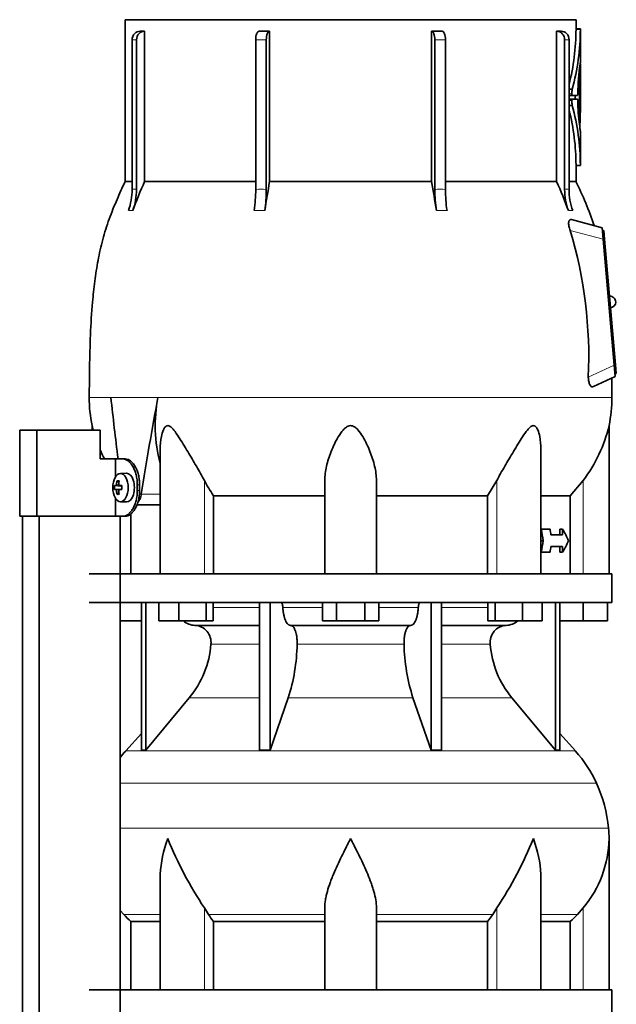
# Model space of a CAD drawing. Header units: millimetres. Extents: x -304 to -45, y -520 to 1050.
# Tile 30 of 31: x -106 to -64, y 793 to 862. Entities that reach past the tile are written whole.
import ezdxf

# ---------------------------------------------------------------- set-up
doc = ezdxf.new("R2010")
doc.units = ezdxf.units.MM
for name, color, linetype in [('M5X8_UNI7687', 7, 'Continuous'), ('MID_134-20', 7, 'Continuous'), ('VSI134_DIFFUSORE', 7, 'Continuous'), ('VSI134_TERMINALE', 7, 'Continuous'), ('VSI134_TESTATA', 7, 'Continuous')]:
    doc.layers.add(name, color=color, linetype=linetype)

# ---------------------------------------------------------------- blocks, each defined once
blk = doc.blocks.new('SE3')
at = {"layer": 'M5X8_UNI7687', "color": 7, "linetype": 'Continuous', "lineweight": 35}
for p, q in [((-98.942, 829.444), (-98.809, 829.336)), ((-98.289, 829.977), (-98.709, 829.963)), ((-99.121, 829.116), (-98.676, 829.084)), ((-99.121, 828.839), (-98.676, 828.87)), ((-98.773, 829.12), (-98.612, 829.102)), ((-98.612, 828.853), (-98.773, 828.835)), ((-98.942, 828.51), (-98.809, 828.618)), ((-98.709, 827.991), (-98.289, 827.977))]:
    blk.add_line(p, q, dxfattribs=at)
at = {"layer": 'M5X8_UNI7687', "color": 4, "linetype": 'Continuous', "lineweight": 9}
for p, q in [((-98.676, 829.084), (-99.032, 829.119)), ((-99.032, 828.835), (-98.676, 828.87)), ((-98.978, 829.219), (-98.82, 829.203)), ((-98.821, 828.751), (-98.978, 828.736)), ((-98.769, 829.119), (-98.612, 829.102)), ((-98.612, 828.853), (-98.769, 828.835))]:
    blk.add_line(p, q, dxfattribs=at)
at = {"layer": 'M5X8_UNI7687', "color": 7, "linetype": 'Continuous', "lineweight": 35}
blk.add_arc((-97.272, 828.977), 1.854, 175.71667, 184.28333, dxfattribs=at)
blk.add_ellipse((-98.699, 828.977), major_axis=(0, 0.986), ratio=0.544639, dxfattribs=at)
for centre, major_axis, ratio, start_param, end_param in [((-97.225, 828.977), (0, 2), 0.882948, 1.335108, 1.449667), ((-97.61, 828.365), (-1.585, 0.958), 0.318449, -0.559729, -0.410036), ((-97.259, 828.977), (0, 2), 0.788011, 1.335108, 1.449667), ((-98.28, 828.977), (0, -1), 0.544639, 0, 3.159643), ((-97.242, 828.946), (-1.994, 0.146), 0.047468, -0.453089, -0.33853), ((-97.242, 829.008), (-1.994, -0.146), 0.047468, 0.33853, 0.453089), ((-97.225, 828.977), (0, -2), 0.882948, 4.833518, 4.948078), ((-97.259, 828.977), (0, -2), 0.788011, 4.833518, 4.948078), ((-97.242, 828.946), (-1.994, 0.146), 0.047468, -0.809907, -0.695348), ((-97.242, 829.008), (-1.994, -0.146), 0.047468, 0.695348, 0.809907), ((-98.677, 829.185), (0.195, -0.02), 0.510424, 4.771824, 5.100533), ((-98.677, 828.77), (0.195, 0.02), 0.510424, 1.182652, 1.511361), ((-97.944, 828.977), (0, 1.852), 0.361923, 1.49595, 1.645642), ((-97.61, 829.59), (-1.585, -0.958), 0.318449, 0.410036, 0.559729)]:
    blk.add_ellipse(centre, major_axis=major_axis, ratio=ratio, start_param=start_param, end_param=end_param, dxfattribs=at)
for points in [[(-99.032, 829.119), (-99.03, 829.119), (-99.027, 829.12), (-99.023, 829.121), (-99.019, 829.124), (-99.014, 829.127), (-99.01, 829.131), (-99.006, 829.136), (-99.002, 829.142), (-98.998, 829.149), (-98.994, 829.156), (-98.991, 829.164), (-98.988, 829.173), (-98.985, 829.181), (-98.983, 829.19), (-98.981, 829.199), (-98.979, 829.209), (-98.978, 829.215), (-98.978, 829.219)], [(-98.978, 828.736), (-98.978, 828.739), (-98.979, 828.746), (-98.981, 828.756), (-98.983, 828.765), (-98.985, 828.773), (-98.988, 828.782), (-98.991, 828.79), (-98.994, 828.798), (-98.998, 828.806), (-99.002, 828.813), (-99.006, 828.819), (-99.01, 828.824), (-99.014, 828.828), (-99.019, 828.831), (-99.023, 828.833), (-99.027, 828.835), (-99.03, 828.835), (-99.032, 828.835)], [(-98.823, 829.219), (-98.823, 829.215), (-98.824, 829.209), (-98.824, 829.199), (-98.823, 829.19), (-98.822, 829.181), (-98.82, 829.173), (-98.818, 829.164), (-98.815, 829.156), (-98.811, 829.149), (-98.807, 829.142), (-98.802, 829.136), (-98.798, 829.131), (-98.792, 829.127), (-98.787, 829.124), (-98.781, 829.121), (-98.775, 829.12), (-98.771, 829.119), (-98.769, 829.119)], [(-98.769, 828.835), (-98.771, 828.835), (-98.775, 828.835), (-98.781, 828.833), (-98.787, 828.831), (-98.792, 828.828), (-98.798, 828.824), (-98.802, 828.819), (-98.807, 828.813), (-98.811, 828.806), (-98.815, 828.798), (-98.818, 828.79), (-98.82, 828.782), (-98.822, 828.773), (-98.823, 828.765), (-98.824, 828.756), (-98.824, 828.746), (-98.823, 828.739), (-98.823, 828.736)]]:
    blk.add_open_spline(points, degree=3, dxfattribs=at)
at = {"layer": 'MID_134-20', "color": 7, "linetype": 'Continuous', "lineweight": 35}
for p, q in [((-105.519, 826.977), (-105.519, 243.677)), ((-104.36, 826.977), (-104.36, 243.677)), ((-98.733, 243.677), (-98.733, 826.977)), ((-98.719, 822.977), (-98.719, 826.977)), ((-98.719, 793.977), (-98.719, 820.977))]:
    blk.add_line(p, q, dxfattribs=at)
at = {"layer": 'VSI134_DIFFUSORE', "color": 7, "linetype": 'Continuous', "lineweight": 35}
for p, q in [((-64.48, 822.977), (-100.88, 822.977)), ((-64.48, 820.977), (-64.48, 822.977)), ((-100.88, 820.977), (-64.48, 820.977)), ((-97.246, 820.977), (-97.246, 810.686)), ((-96.94, 820.977), (-96.94, 810.686)), ((-96.031, 819.697), (-96.031, 820.977)), ((-94.643, 819.697), (-94.643, 820.977)), ((-92.747, 819.697), (-92.747, 820.977)), ((-92.239, 819.697), (-92.239, 820.977)), ((-89.02, 820.977), (-89.02, 810.686)), ((-88.281, 820.977), (-88.281, 810.686)), ((-84.643, 819.697), (-84.643, 820.977)), ((-83.662, 819.697), (-83.662, 820.977)), ((-81.699, 819.697), (-81.699, 820.977)), ((-80.717, 819.697), (-80.717, 820.977)), ((-77.08, 820.977), (-77.08, 810.686)), ((-76.341, 820.977), (-76.341, 810.686)), ((-73.121, 819.697), (-73.121, 820.977)), ((-72.613, 819.697), (-72.613, 820.977)), ((-70.717, 819.697), (-70.717, 820.977)), ((-69.329, 819.697), (-69.329, 820.977)), ((-68.421, 820.977), (-68.421, 810.686)), ((-68.115, 820.977), (-68.115, 810.686)), ((-66.48, 819.697), (-66.48, 820.977)), ((-64.78, 819.697), (-64.78, 820.977)), ((-97.246, 819.697), (-98.719, 819.697)), ((-94.643, 819.697), (-96.031, 819.697)), ((-92.747, 819.697), (-94.643, 819.697)), ((-93.515, 819.377), (-89.02, 819.377)), ((-92.239, 819.697), (-92.747, 819.697)), ((-86.862, 819.377), (-78.498, 819.377)), ((-83.662, 819.697), (-84.643, 819.697)), ((-81.699, 819.697), (-83.662, 819.697)), ((-80.717, 819.697), (-81.699, 819.697)), ((-76.341, 819.377), (-71.845, 819.377)), ((-72.613, 819.697), (-73.121, 819.697)), ((-70.717, 819.697), (-72.613, 819.697)), ((-69.329, 819.697), (-70.717, 819.697)), ((-66.48, 819.697), (-68.115, 819.697)), ((-64.78, 819.697), (-66.48, 819.697)), ((-96.94, 810.686), (-93.909, 814.328)), ((-88.281, 810.686), (-87.025, 814.328)), ((-78.335, 814.328), (-77.08, 810.686)), ((-71.452, 814.328), (-68.421, 810.686)), ((-97.246, 811.841), (-98.34, 810.626)), ((-67.021, 810.626), (-68.115, 811.841)), ((-97.246, 810.686), (-96.94, 810.686)), ((-89.02, 810.686), (-88.281, 810.686)), ((-77.08, 810.686), (-76.341, 810.686)), ((-68.421, 810.686), (-68.115, 810.686)), ((-64.68, 793.977), (-64.68, 804.524)), ((-95.935, 801.848), (-95.935, 793.977)), ((-69.425, 793.977), (-69.425, 801.848)), ((-98.478, 799.237), (-98.719, 799.512)), ((-92.578, 799.237), (-92.863, 799.696)), ((-84.48, 793.977), (-84.48, 799.696)), ((-80.88, 793.977), (-80.88, 799.696)), ((-72.498, 799.696), (-72.782, 799.237)), ((-66.48, 799.696), (-66.882, 799.237)), ((-97.975, 798.748), (-95.935, 798.748)), ((-97.975, 793.977), (-97.975, 798.748)), ((-92.222, 798.748), (-84.48, 798.748)), ((-92.222, 793.977), (-92.222, 798.748)), ((-80.88, 798.748), (-73.138, 798.748)), ((-73.138, 798.748), (-73.138, 793.977)), ((-69.425, 798.748), (-67.386, 798.748)), ((-67.386, 798.748), (-67.386, 793.977)), ((-64.48, 793.977), (-100.88, 793.977)), ((-64.48, 791.977), (-64.48, 793.977))]:
    blk.add_line(p, q, dxfattribs=at)
at = {"layer": 'VSI134_DIFFUSORE', "color": 4, "linetype": 'Continuous', "lineweight": 9}
for p, q in [((-92.239, 820.622), (-89.02, 820.622)), ((-87.395, 820.622), (-84.643, 820.622)), ((-80.717, 820.622), (-77.966, 820.622)), ((-76.341, 820.622), (-73.121, 820.622)), ((-89.02, 818.068), (-92.406, 818.068)), ((-78.958, 818.068), (-86.402, 818.068)), ((-72.955, 818.068), (-76.341, 818.068)), ((-93.909, 814.328), (-89.02, 814.328)), ((-87.025, 814.328), (-78.335, 814.328)), ((-76.341, 814.328), (-71.452, 814.328)), ((-98.34, 810.626), (-67.021, 810.626)), ((-65.547, 808.374), (-98.719, 808.374)), ((-98.719, 805.249), (-64.715, 805.249)), ((-95.935, 799.237), (-98.478, 799.237)), ((-92.863, 793.977), (-92.863, 799.696)), ((-84.48, 799.237), (-92.578, 799.237)), ((-80.88, 799.237), (-72.782, 799.237)), ((-72.498, 793.977), (-72.498, 799.696)), ((-69.425, 799.237), (-66.882, 799.237)), ((-66.48, 793.977), (-66.48, 799.696))]:
    blk.add_line(p, q, dxfattribs=at)
at = {"layer": 'VSI134_DIFFUSORE', "color": 7, "linetype": 'Continuous', "lineweight": 35}
for centre, radius, start, end in [((-93.469, 820.712), 1.336, 230.28193, 268.00942), ((-93.572, 818.204), 1.174, 353.32225, 87.21725), ((-71.793, 818.208), 1.171, 92.57724, 186.88325), ((-71.893, 820.714), 1.337, 272.06066, 309.72198), ((-99.067, 818.573), 6.68, 320.54719, 355.65939), ((-99.394, 818.309), 12.994, 342.1602, 358.93539), ((-65.665, 818.359), 13.296, 181.25689, 197.64752), ((-66.273, 818.582), 6.702, 184.39964, 219.39378), ((-91.8, 804.737), 8.8, 138, 141.83161), ((-73.56, 804.737), 8.8, 24.40881, 42), ((-74.471, 804.324), 9.8, 5.41736, 24.40881), ((-72.38, 804.522), 7.7, 359.96709, 5.41736), ((-70.244, 814.711), 27.149, 202.04124, 213.57634), ((-95.117, 814.711), 27.149, 326.42366, 337.95878), ((-72.411, 804.657), 7.732, 320.08937, 359.00424), ((-85.955, 803.681), 7.975, 213.85823, 218.20618), ((-79.405, 803.681), 7.975, 321.79382, 326.14177)]:
    blk.add_arc(centre, radius, start, end, dxfattribs=at)
for points, knots in [([(-87.547, 820.977), (-87.538, 820.977), (-87.528, 820.975), (-87.51, 820.966), (-87.501, 820.96), (-87.475, 820.934), (-87.459, 820.908), (-87.431, 820.843), (-87.419, 820.804), (-87.402, 820.718), (-87.397, 820.671), (-87.395, 820.622)], [0, 0, 0, 0, 0.125, 0.125, 0.25, 0.25, 0.5, 0.5, 0.75, 0.75, 1, 1, 1, 1]), ([(-86.862, 819.377), (-86.895, 819.377), (-86.927, 819.385), (-86.975, 819.408), (-86.991, 819.418), (-87.023, 819.441), (-87.038, 819.454), (-87.083, 819.499), (-87.113, 819.537), (-87.169, 819.626), (-87.195, 819.677), (-87.243, 819.789), (-87.266, 819.852), (-87.306, 819.987), (-87.323, 820.059), (-87.353, 820.209), (-87.365, 820.289), (-87.384, 820.453), (-87.391, 820.536), (-87.395, 820.622)], [0, 0, 0, 0, 0.125, 0.125, 0.1875, 0.1875, 0.25, 0.25, 0.375, 0.375, 0.5, 0.5, 0.625, 0.625, 0.75, 0.75, 0.875, 0.875, 1, 1, 1, 1]), ([(-77.966, 820.622), (-77.969, 820.536), (-77.976, 820.453), (-77.99, 820.331), (-77.995, 820.291), (-78.008, 820.212), (-78.015, 820.173), (-78.037, 820.059), (-78.055, 819.988), (-78.084, 819.887), (-78.095, 819.855), (-78.117, 819.792), (-78.129, 819.762), (-78.166, 819.677), (-78.192, 819.626), (-78.247, 819.538), (-78.277, 819.5), (-78.338, 819.439), (-78.369, 819.416), (-78.433, 819.385), (-78.466, 819.377), (-78.498, 819.377)], [0, 0, 0, 0, 0.125, 0.125, 0.1875, 0.1875, 0.25, 0.25, 0.375, 0.375, 0.4375, 0.4375, 0.5, 0.5, 0.625, 0.625, 0.75, 0.75, 0.875, 0.875, 1, 1, 1, 1]), ([(-77.966, 820.622), (-77.964, 820.671), (-77.958, 820.717), (-77.945, 820.782), (-77.94, 820.803), (-77.929, 820.841), (-77.923, 820.859), (-77.909, 820.892), (-77.901, 820.906), (-77.885, 820.931), (-77.877, 820.942), (-77.859, 820.96), (-77.851, 820.966), (-77.832, 820.975), (-77.823, 820.977), (-77.814, 820.977)], [0, 0, 0, 0, 0.25, 0.25, 0.375, 0.375, 0.5, 0.5, 0.625, 0.625, 0.75, 0.75, 0.875, 0.875, 1, 1, 1, 1]), ([(-86.862, 819.377), (-86.846, 819.377), (-86.83, 819.375), (-86.798, 819.366), (-86.783, 819.36), (-86.736, 819.334), (-86.706, 819.309), (-86.647, 819.242), (-86.619, 819.2), (-86.581, 819.128), (-86.568, 819.102), (-86.544, 819.047), (-86.533, 819.017), (-86.501, 818.926), (-86.482, 818.859), (-86.457, 818.752), (-86.45, 818.714), (-86.436, 818.639), (-86.43, 818.6), (-86.415, 818.483), (-86.408, 818.401), (-86.4, 818.235), (-86.4, 818.151), (-86.402, 818.068)], [0, 0, 0, 0, 0.0625, 0.0625, 0.125, 0.125, 0.25, 0.25, 0.375, 0.375, 0.4375, 0.4375, 0.5, 0.5, 0.625, 0.625, 0.6875, 0.6875, 0.75, 0.75, 0.875, 0.875, 1, 1, 1, 1]), ([(-78.958, 818.068), (-78.961, 818.151), (-78.96, 818.234), (-78.955, 818.358), (-78.952, 818.399), (-78.945, 818.481), (-78.94, 818.521), (-78.925, 818.639), (-78.912, 818.715), (-78.887, 818.822), (-78.878, 818.857), (-78.859, 818.924), (-78.839, 818.988), (-78.816, 819.046), (-78.793, 819.102), (-78.78, 819.128), (-78.741, 819.201), (-78.713, 819.242), (-78.655, 819.309), (-78.624, 819.335), (-78.562, 819.369), (-78.53, 819.377), (-78.498, 819.377)], [0, 0, 0, 0, 0.125, 0.125, 0.1875, 0.1875, 0.25, 0.25, 0.375, 0.375, 0.4375, 0.4375, 0.5, 0.5625, 0.5625, 0.625, 0.625, 0.75, 0.75, 0.875, 0.875, 1, 1, 1, 1]), ([(-95.935, 801.847), (-95.935, 801.912), (-95.934, 801.976), (-95.904, 802.85), (-95.707, 803.693), (-95.408, 804.522)], [0.4601729, 0.4601729, 0.4601729, 0.4601729, 0.5, 0.5, 1, 1, 1, 1]), ([(-84.48, 799.696), (-84.48, 799.88), (-84.462, 800.067), (-84.414, 800.356), (-84.395, 800.454), (-84.351, 800.649), (-84.326, 800.746), (-84.244, 801.042), (-84.179, 801.24), (-84.07, 801.541), (-84.032, 801.642), (-83.953, 801.846), (-83.911, 801.948), (-83.696, 802.461), (-83.505, 802.869), (-83.204, 803.485), (-83.102, 803.691), (-82.945, 804.002), (-82.892, 804.105), (-82.813, 804.261), (-82.773, 804.34), (-82.733, 804.418), (-82.707, 804.47), (-82.693, 804.497), (-82.68, 804.522)], [0, 0, 0, 0, 0.125, 0.125, 0.1875, 0.1875, 0.25, 0.25, 0.375, 0.375, 0.4375, 0.4375, 0.5, 0.5, 0.75, 0.75, 0.875, 0.875, 0.9375, 0.9375, 0.96875, 0.984375, 0.984375, 1, 1, 1, 1]), ([(-80.88, 799.696), (-80.88, 799.88), (-80.898, 800.066), (-80.961, 800.447), (-81.005, 800.641), (-81.088, 800.937), (-81.118, 801.037), (-81.182, 801.237), (-81.216, 801.337), (-81.324, 801.638), (-81.404, 801.839), (-81.573, 802.244), (-81.663, 802.448), (-81.852, 802.859), (-81.952, 803.067), (-82.154, 803.482), (-82.258, 803.689), (-82.415, 804.001), (-82.468, 804.105), (-82.547, 804.261), (-82.574, 804.314), (-82.627, 804.418), (-82.654, 804.47), (-82.68, 804.522)], [0, 0, 0, 0, 0.125, 0.125, 0.25, 0.25, 0.3125, 0.3125, 0.375, 0.375, 0.5, 0.5, 0.625, 0.625, 0.75, 0.75, 0.875, 0.875, 0.9375, 0.9375, 0.96875, 0.96875, 1, 1, 1, 1]), ([(-69.425, 801.847), (-69.425, 801.912), (-69.426, 801.976), (-69.456, 802.85), (-69.653, 803.693), (-69.952, 804.522)], [0.4601729, 0.4601729, 0.4601729, 0.4601729, 0.5, 0.5, 1, 1, 1, 1])]:
    blk.add_open_spline(points, degree=3, knots=knots, dxfattribs=at)
for points in [[(-97.975, 798.748), (-98.149, 798.905), (-98.317, 799.068), (-98.478, 799.237)], [(-66.882, 799.237), (-67.044, 799.068), (-67.212, 798.905), (-67.386, 798.748)]]:
    blk.add_open_spline(points, degree=3, dxfattribs=at)
at = {"layer": 'VSI134_TERMINALE', "color": 7, "linetype": 'Continuous', "lineweight": 35}
for p, q in [((-104.536, 832.977), (-105.721, 832.977)), ((-105.721, 826.977), (-105.721, 832.977)), ((-100.117, 832.977), (-104.536, 832.977)), ((-104.536, 826.977), (-104.536, 832.977)), ((-100.117, 832.977), (-100.117, 830.977)), ((-99.056, 830.977), (-100.117, 830.977)), ((-99.056, 830.977), (-99.056, 829.713)), ((-98.544, 830.977), (-99.056, 830.977)), ((-98.544, 830.977), (-98.384, 830.977)), ((-97.53, 828.777), (-97.53, 829.177)), ((-97.37, 828.777), (-97.37, 829.177)), ((-99.056, 828.242), (-99.056, 826.977)), ((-104.536, 826.977), (-105.721, 826.977)), ((-99.056, 826.977), (-104.536, 826.977)), ((-98.544, 826.977), (-99.056, 826.977)), ((-98.384, 826.977), (-98.544, 826.977))]:
    blk.add_line(p, q, dxfattribs=at)
at = {"layer": 'VSI134_TERMINALE', "color": 4, "linetype": 'Continuous', "lineweight": 9}
for p, q in [((-97.53, 829.177), (-97.37, 829.177)), ((-97.37, 828.777), (-97.53, 828.777))]:
    blk.add_line(p, q, dxfattribs=at)
at = {"layer": 'VSI134_TERMINALE', "color": 7, "linetype": 'Continuous', "lineweight": 35}
for points in [[(-97.53, 829.177), (-97.53, 829.296), (-97.537, 829.413), (-97.558, 829.586), (-97.566, 829.643), (-97.587, 829.756), (-97.599, 829.812), (-97.639, 829.976), (-97.672, 830.079), (-97.749, 830.275), (-97.794, 830.368), (-97.89, 830.534), (-97.942, 830.608), (-98.026, 830.707), (-98.055, 830.737), (-98.113, 830.793), (-98.172, 830.843), (-98.233, 830.882), (-98.295, 830.917), (-98.326, 830.931), (-98.42, 830.966), (-98.482, 830.977), (-98.544, 830.977)], [(-98.384, 830.977), (-98.322, 830.977), (-98.26, 830.966), (-98.167, 830.932), (-98.136, 830.918), (-98.075, 830.883), (-98.044, 830.863), (-97.953, 830.796), (-97.895, 830.741), (-97.784, 830.61), (-97.731, 830.534), (-97.635, 830.369), (-97.591, 830.278), (-97.533, 830.13), (-97.514, 830.079), (-97.481, 829.975), (-97.452, 829.869), (-97.428, 829.759), (-97.407, 829.646), (-97.398, 829.588), (-97.378, 829.414), (-97.37, 829.296), (-97.37, 829.177)], [(-98.544, 826.977), (-98.482, 826.977), (-98.42, 826.989), (-98.327, 827.023), (-98.296, 827.037), (-98.235, 827.071), (-98.204, 827.091), (-98.113, 827.159), (-98.055, 827.214), (-97.944, 827.344), (-97.891, 827.42), (-97.794, 827.586), (-97.751, 827.677), (-97.692, 827.824), (-97.674, 827.875), (-97.641, 827.979), (-97.611, 828.085), (-97.587, 828.196), (-97.567, 828.308), (-97.558, 828.366), (-97.537, 828.541), (-97.53, 828.658), (-97.53, 828.777)], [(-97.37, 828.777), (-97.37, 828.658), (-97.378, 828.541), (-97.398, 828.369), (-97.407, 828.312), (-97.427, 828.199), (-97.439, 828.142), (-97.48, 827.979), (-97.513, 827.875), (-97.59, 827.68), (-97.634, 827.587), (-97.73, 827.421), (-97.782, 827.347), (-97.866, 827.248), (-97.895, 827.217), (-97.953, 827.162), (-98.012, 827.112), (-98.073, 827.072), (-98.134, 827.038), (-98.166, 827.024), (-98.26, 826.989), (-98.322, 826.977), (-98.384, 826.977)]]:
    blk.add_open_spline(points, degree=3, knots=[0, 0, 0, 0, 0.125, 0.125, 0.1875, 0.1875, 0.25, 0.25, 0.375, 0.375, 0.5, 0.5, 0.625, 0.625, 0.6875, 0.6875, 0.75, 0.8125, 0.8125, 0.875, 0.875, 1, 1, 1, 1], dxfattribs=at)
at = {"layer": 'VSI134_TESTATA', "color": 7, "linetype": 'Continuous', "lineweight": 35}
for p, q in [((-66.98, 861.577), (-98.38, 861.577)), ((-98.38, 861.577), (-98.38, 850.309)), ((-66.98, 860.934), (-66.98, 861.577)), ((-66.676, 860.935), (-66.98, 860.935)), ((-66.68, 858.563), (-66.68, 860.935)), ((-97.334, 860.777), (-97.027, 860.777)), ((-97.027, 860.777), (-97.027, 850.309)), ((-88.317, 860.777), (-88.317, 850.309)), ((-77.044, 850.309), (-77.044, 860.777)), ((-68.333, 850.309), (-68.333, 860.777)), ((-97.893, 849.755), (-97.893, 860.177)), ((-97.586, 860.177), (-97.586, 849.755)), ((-89.288, 849.755), (-89.288, 860.177)), ((-88.548, 860.177), (-88.548, 849.755)), ((-76.812, 849.755), (-76.812, 860.177)), ((-76.073, 860.177), (-76.073, 849.755)), ((-67.774, 849.755), (-67.774, 860.177)), ((-67.468, 860.177), (-67.468, 849.755)), ((-66.68, 858.491), (-66.68, 858.491)), ((-66.68, 855.334), (-66.68, 858.491)), ((-66.732, 854.344), (-66.732, 857.493)), ((-66.694, 856.98), (-66.694, 857.083)), ((-66.68, 857.082), (-66.694, 857.082)), ((-66.681, 856.464), (-66.681, 856.982)), ((-66.68, 855.398), (-66.68, 857.458)), ((-67.468, 856.726), (-67.241, 856.726)), ((-67.247, 856.306), (-67.468, 856.306)), ((-66.877, 856.306), (-67.247, 856.306)), ((-67.032, 856.306), (-67.032, 856.049)), ((-66.861, 856.444), (-66.862, 856.4)), ((-67.25, 856.049), (-67.468, 856.049)), ((-67.468, 855.596), (-67.24, 855.596)), ((-67.25, 856.049), (-66.877, 856.049)), ((-66.862, 855.954), (-66.861, 855.91)), ((-66.694, 854.6), (-66.694, 855.956)), ((-66.68, 851.42), (-66.68, 853.783)), ((-66.98, 850.309), (-66.98, 851.421)), ((-66.98, 851.42), (-66.676, 851.42)), ((-97.893, 850.309), (-98.38, 850.309)), ((-97.027, 850.309), (-89.288, 850.309)), ((-88.317, 850.309), (-77.044, 850.309)), ((-76.073, 850.309), (-68.333, 850.309)), ((-67.468, 850.309), (-66.98, 850.309)), ((-65.165, 847.076), (-67.291, 847.646)), ((-65.095, 846.278), (-65.165, 847.076)), ((-65.048, 846.888), (-65.148, 846.879)), ((-65.048, 846.888), (-64.996, 846.29)), ((-64.328, 837.513), (-65.095, 846.278)), ((-64.996, 846.29), (-64.229, 837.523)), ((-64.259, 836.716), (-64.328, 837.513)), ((-64.177, 836.926), (-64.276, 836.917)), ((-64.229, 837.523), (-64.177, 836.926)), ((-65.768, 836.012), (-64.259, 836.716)), ((-64.482, 835.261), (-64.496, 836.604)), ((-100.68, 833.294), (-100.68, 832.977)), ((-64.68, 822.977), (-64.68, 833.294)), ((-95.935, 831.678), (-95.935, 822.977)), ((-69.425, 822.977), (-69.425, 831.681)), ((-84.48, 822.977), (-84.48, 829.471)), ((-80.88, 822.977), (-80.88, 829.471)), ((-72.498, 829.471), (-73.138, 828.414)), ((-66.48, 829.471), (-67.386, 828.414)), ((-92.222, 828.414), (-84.48, 828.414)), ((-92.222, 822.977), (-92.222, 828.414)), ((-80.88, 828.414), (-73.138, 828.414)), ((-73.138, 828.414), (-73.138, 822.977)), ((-69.425, 828.414), (-67.386, 828.414)), ((-67.386, 828.414), (-67.386, 822.977)), ((-97.564, 827.777), (-95.935, 827.777)), ((-97.975, 822.977), (-97.975, 827.169)), ((-69.425, 826.077), (-69.411, 826.077)), ((-68.792, 826.077), (-69.411, 826.077)), ((-68.1, 825.677), (-68.1, 826.077)), ((-68.1, 826.077), (-67.915, 826.077)), ((-67.915, 826.077), (-67.915, 825.677)), ((-69.425, 825.277), (-69.258, 825.277)), ((-67.915, 825.677), (-68.727, 825.677)), ((-67.915, 824.877), (-68.727, 824.877)), ((-68.1, 824.477), (-68.1, 824.877)), ((-67.915, 824.877), (-67.915, 824.477)), ((-69.425, 824.477), (-69.411, 824.477)), ((-68.792, 824.477), (-69.411, 824.477)), ((-68.1, 824.477), (-67.915, 824.477))]:
    blk.add_line(p, q, dxfattribs=at)
at = {"layer": 'VSI134_TESTATA', "color": 4, "linetype": 'Continuous', "lineweight": 9}
for p, q in [((-66.68, 860.905), (-66.98, 860.905)), ((-97.586, 860.177), (-97.893, 860.177)), ((-88.548, 860.177), (-89.288, 860.177)), ((-76.073, 860.177), (-76.812, 860.177)), ((-67.468, 860.177), (-67.774, 860.177)), ((-66.729, 857.571), (-66.798, 857.571)), ((-66.732, 857.493), (-66.805, 857.493)), ((-66.683, 857.06), (-66.694, 857.06)), ((-66.683, 857.458), (-66.68, 857.458)), ((-67.275, 856.417), (-67.468, 856.417)), ((-67.277, 855.947), (-67.468, 855.947)), ((-66.68, 855.398), (-66.694, 855.398)), ((-66.68, 855.326), (-66.694, 855.326)), ((-66.68, 851.449), (-66.98, 851.449)), ((-98.077, 848.288), (-98.153, 848.279)), ((-98.077, 848.288), (-97.846, 848.279)), ((-89.212, 848.288), (-89.395, 848.279)), ((-89.212, 848.288), (-88.656, 848.279)), ((-76.522, 848.288), (-76.704, 848.279)), ((-76.522, 848.288), (-75.965, 848.279)), ((-67.439, 848.288), (-67.514, 848.279)), ((-67.439, 848.288), (-67.208, 848.279)), ((-65.095, 846.278), (-67.384, 846.892)), ((-64.996, 846.29), (-65.095, 846.281)), ((-66.126, 836.675), (-64.328, 837.513)), ((-64.229, 837.523), (-64.329, 837.515)), ((-99.3, 835.262), (-100.88, 835.262)), ((-99.371, 835.261), (-99.3, 835.262)), ((-99.3, 835.262), (-95.861, 835.262)), ((-95.861, 835.261), (-96.098, 835.261)), ((-95.861, 835.261), (-64.48, 835.261)), ((-92.863, 822.977), (-92.863, 829.471)), ((-72.498, 822.977), (-72.498, 829.471)), ((-66.48, 822.977), (-66.48, 829.471)), ((-97.258, 828.519), (-95.935, 828.519))]:
    blk.add_line(p, q, dxfattribs=at)
at = {"layer": 'VSI134_TESTATA', "color": 7, "linetype": 'Continuous', "lineweight": 35}
for centre, radius, start, end in [((-65.525, 860.912), 1.455, 179.10462, 180.27081), ((-65.197, 860.912), 1.483, 179.1214, 180.26573), ((-68.18, 590.291), 270.487, 89.96758, 90.03242), ((-83.099, 860.981), 16.118, 345.90953, 359.73212), ((-83.11, 860.981), 16.43, 344.98979, 359.73584), ((-49.314, 856.053), 17.552, 172.03918, 178.72162), ((-66.156, 858.469), 0.525, 177.55363, 180.04224), ((-65.837, 857.499), 0.895, 175.38571, 180.33635), ((-64.906, 857.088), 1.788, 177.7058, 180.1487), ((-65.823, 856.413), 1.452, 167.55815, 179.83986), ((-72.874, 856.455), 6.193, 359.35814, 0.08678), ((-66.051, 855.9), 1.227, 177.81024, 194.37007), ((-82.772, 851.389), 16.092, 0.21586, 15.15521), ((-51.02, 856.201), 15.844, 181.04951, 187.01722), ((-64.96, 855.962), 1.734, 177.57141, 180.17397), ((-82.766, 851.389), 15.786, 0.21764, 14.2541), ((-131.422, 855.349), 64.742, 359.97987, 0.044), ((-65.68, 854.146), 1.045, 175.46838, 184.80862), ((-68.13, 854.591), 1.436, 357.01765, 0.34163), ((-61.456, 854.694), 5.303, 186.81625, 187.47973), ((-61.214, 854.728), 5.548, 186.9326, 189.80614), ((-65.161, 851.442), 1.519, 179.74805, 180.8649), ((-55.809, 832.494), 44.903, 156.62565, 159.41846), ((0.36, 834.442), 90.085, 169.85538, 171.16412), ((-165.72, 834.442), 90.085, 8.83588, 10.14462), ((-109.551, 832.494), 44.903, 20.58154, 23.37435), ((-102.197, 849.752), 4.304, 339.98316, 0.03625), ((-101.891, 849.752), 4.304, 339.98316, 0.03625), ((-99.228, 849.738), 9.941, 351.55761, 0.09605), ((-98.489, 849.738), 9.941, 351.55761, 0.09605), ((-66.871, 849.738), 9.941, 179.90395, 188.44239), ((-66.132, 849.738), 9.941, 179.90395, 188.44239), ((-63.47, 849.752), 4.304, 179.96375, 200.01684), ((-63.163, 849.752), 4.304, 179.96375, 200.01684), ((-97.023, 838.056), 30.929, 357.44172, 16.59986), ((-64.612, 841.907), 0.4, 0, 95), ((-64.612, 841.907), 0.4, 275, 0), ((-91.108, 835.261), 9.772, 179.99696, 191.61401), ((-86.018, 833.314), 10.266, 169.06517, 194.946), ((-74.252, 835.261), 9.772, 348.38357, 359.99918), ((-90.629, 835.691), 10.333, 193.41104, 195.18141), ((-74.732, 835.691), 10.333, 322.99078, 346.58895), ((-90.629, 835.691), 10.333, 203.26662, 207.14523), ((-84.302, 833.936), 9.655, 207.54417, 214.88204)]:
    blk.add_arc(centre, radius, start, end, dxfattribs=at)
at = {"layer": 'VSI134_TESTATA', "color": 4, "linetype": 'Continuous', "lineweight": 9}
for centre, radius, start, end in [((-97.739, 848.582), 1.183, 82.56513, 97.43487), ((-88.918, 842.898), 6.867, 86.91507, 93.08493), ((-76.442, 842.898), 6.867, 86.91507, 93.08493), ((-67.621, 848.582), 1.183, 82.56513, 97.43487)]:
    blk.add_arc(centre, radius, start, end, dxfattribs=at)
at = {"layer": 'VSI134_TESTATA', "color": 7, "linetype": 'Continuous', "lineweight": 35}
for centre, major_axis, ratio, start_param, end_param in [((-97.338, 860.177), (0, -0.6), 0.92388, 3.133099, 4.712389), ((-97.032, 860.177), (0, -0.6), 0.92388, 3.133099, 4.712389), ((-89.058, 860.177), (0, -0.6), 0.382683, 3.133099, 4.712389), ((-88.319, 860.177), (0, -0.6), 0.382683, 3.133099, 4.712389), ((-77.042, 860.177), (0, -0.6), 0.382683, 1.570796, 3.150087), ((-76.303, 860.177), (0, -0.6), 0.382683, 1.570796, 3.150087), ((-68.328, 860.177), (0, -0.6), 0.92388, 1.570796, 3.150087), ((-68.022, 860.177), (0, -0.6), 0.92388, 1.570796, 3.150087), ((-82.68, 858.594), (16, 0), 0.822826, 6.205393, 6.273677), ((-94.219, 857.694), (27.539, 0), 0.647529, 6.253187, 6.27423), ((-92.7, 857.299), (26.02, 0), 0.620738, 6.258543, 6.268388), ((-92.467, 856.525), (25.787, 0), 0.616282, 6.252338, 6.274414), ((-82.68, 855.333), (16, 0), 0.950793, 6.241621, 6.282699), ((-89.706, 854.987), (23.026, 0), 0.553416, -0.059599, -0.03695), ((-82.68, 824.045), (-10.422, 67.885), 0.219797, 1.371178, 1.434831), ((-82.68, 824.045), (10.422, 67.885), 0.219797, 1.438638, 1.538622), ((-187.775, 819.34), (89.132, -93.713), 0.868163, 0.929446, 0.936037), ((-190.537, 822.66), (91.198, -95.905), 0.868157, 0.904938, 0.908156), ((-82.68, 826.611), (15.482, -4.105), 0.467437, 0.355072, 0.451875), ((-187.775, 831.215), (89.131, 93.714), 0.868163, -0.936043, -0.929452), ((-82.68, 823.944), (15.482, 4.105), 0.467437, -0.451875, -0.355072), ((-190.553, 827.896), (91.226, 95.893), 0.86817, -0.907936, -0.904719)]:
    blk.add_ellipse(centre, major_axis=major_axis, ratio=ratio, start_param=start_param, end_param=end_param, dxfattribs=at)
for points in [[(-89.056, 860.777), (-88.812, 860.777), (-88.566, 860.777), (-88.317, 860.777)], [(-77.044, 860.777), (-76.795, 860.777), (-76.548, 860.777), (-76.304, 860.777)], [(-66.98, 851.42), (-66.98, 851.42), (-66.98, 851.43), (-66.98, 851.449)], [(-65.713, 847.228), (-66.084, 848.3), (-66.508, 849.329), (-66.983, 850.314)]]:
    blk.add_open_spline(points, degree=3, dxfattribs=at)
for points, knots in [([(-66.68, 858.572), (-66.681, 858.572), (-66.681, 858.569), (-66.683, 858.559), (-66.686, 858.541), (-66.69, 858.517), (-66.695, 858.495), (-66.697, 858.484)], [0.6502249, 0.6502249, 0.6502249, 0.6502249, 0.7175421, 0.7882055, 0.8589882, 0.9296666, 1, 1, 1, 1]), ([(-66.692, 858.503), (-66.692, 858.504), (-66.691, 858.508), (-66.69, 858.515), (-66.689, 858.524), (-66.687, 858.531), (-66.687, 858.536), (-66.686, 858.538)], [0.35528944, 0.35528944, 0.35528944, 0.35528944, 0.36068975, 0.38115758, 0.40116308, 0.42070184, 0.43976949, 0.43976949, 0.43976949, 0.43976949]), ([(-66.681, 857.534), (-66.681, 857.547), (-66.681, 857.555), (-66.681, 857.56), (-66.681, 857.557), (-66.68, 857.541), (-66.68, 857.528), (-66.68, 857.496), (-66.68, 857.477), (-66.68, 857.458)], [0, 0, 0, 0, 0.25, 0.25, 0.5, 0.5, 0.75, 0.75, 1, 1, 1, 1]), ([(-66.688, 856.901), (-66.689, 856.89), (-66.689, 856.882), (-66.69, 856.878), (-66.691, 856.882), (-66.692, 856.898), (-66.693, 856.911), (-66.694, 856.942), (-66.694, 856.961), (-66.694, 856.98)], [0, 0, 0, 0, 0.25, 0.25, 0.5, 0.5, 0.75, 0.75, 1, 1, 1, 1]), ([(-66.681, 856.982), (-66.681, 857.001), (-66.681, 857.019), (-66.681, 857.051), (-66.681, 857.064), (-66.682, 857.08), (-66.682, 857.083), (-66.682, 857.079), (-66.683, 857.072), (-66.683, 857.06)], [0, 0, 0, 0, 0.25, 0.25, 0.5, 0.5, 0.75, 0.75, 1, 1, 1, 1]), ([(-67.275, 856.417), (-67.276, 856.389), (-67.273, 856.359), (-67.263, 856.318), (-67.255, 856.306), (-67.247, 856.306)], [0, 0, 0, 0, 0.5, 0.5, 1, 1, 1, 1]), ([(-66.877, 856.306), (-66.873, 856.306), (-66.869, 856.315), (-66.864, 856.35), (-66.862, 856.375), (-66.862, 856.4)], [0, 0, 0, 0, 0.5, 0.5, 1, 1, 1, 1]), ([(-67.25, 856.049), (-67.257, 856.049), (-67.264, 856.038), (-67.274, 856.001), (-67.278, 855.974), (-67.277, 855.947)], [0, 0, 0, 0, 0.5, 0.5, 1, 1, 1, 1]), ([(-66.862, 855.954), (-66.862, 855.98), (-66.864, 856.005), (-66.869, 856.039), (-66.873, 856.049), (-66.877, 856.049)], [0, 0, 0, 0, 0.5, 0.5, 1, 1, 1, 1]), ([(-66.732, 854.344), (-66.732, 854.325), (-66.732, 854.306), (-66.734, 854.275), (-66.735, 854.262), (-66.738, 854.246), (-66.739, 854.242), (-66.742, 854.246), (-66.744, 854.253), (-66.745, 854.265)], [0, 0, 0, 0, 0.25, 0.25, 0.5, 0.5, 0.75, 0.75, 1, 1, 1, 1]), ([(-98.378, 850.314), (-98.589, 849.856), (-98.955, 849.052), (-99.515, 847.682), (-99.959, 846.269), (-100.277, 844.815), (-100.503, 843.359), (-100.685, 841.629), (-100.806, 839.644), (-100.861, 837.384), (-100.873, 836.034), (-100.878, 835.262)], [0, 0, 0, 0, 0.089325, 0.185259, 0.282183, 0.378715, 0.474216, 0.568888, 0.716715, 0.863376, 1, 1, 1, 1]), ([(-67.384, 846.892), (-67.403, 846.943), (-67.42, 846.995), (-67.451, 847.099), (-67.465, 847.152), (-67.485, 847.254), (-67.492, 847.304), (-67.499, 847.397), (-67.498, 847.439), (-67.491, 847.496), (-67.487, 847.513), (-67.479, 847.545), (-67.473, 847.559), (-67.461, 847.584), (-67.454, 847.596), (-67.438, 847.615), (-67.43, 847.623), (-67.402, 847.642), (-67.382, 847.65), (-67.338, 847.655), (-67.315, 847.652), (-67.291, 847.646)], [0, 0, 0, 0, 0.125, 0.125, 0.25, 0.25, 0.375, 0.375, 0.5, 0.5, 0.5625, 0.5625, 0.625, 0.625, 0.6875, 0.6875, 0.75, 0.75, 0.875, 0.875, 1, 1, 1, 1]), ([(-65.768, 836.012), (-65.807, 835.993), (-65.848, 835.991), (-65.909, 836.018), (-65.929, 836.031), (-65.969, 836.07), (-65.989, 836.095), (-66.024, 836.155), (-66.041, 836.19), (-66.071, 836.271), (-66.083, 836.316), (-66.104, 836.411), (-66.112, 836.463), (-66.122, 836.568), (-66.125, 836.621), (-66.126, 836.675)], [0, 0, 0, 0, 0.25, 0.25, 0.375, 0.375, 0.5, 0.5, 0.625, 0.625, 0.75, 0.75, 0.875, 0.875, 1, 1, 1, 1]), ([(-95.936, 831.678), (-95.936, 831.964), (-95.912, 832.249), (-95.823, 832.694), (-95.778, 832.86), (-95.678, 833.079), (-95.638, 833.149), (-95.537, 833.259), (-95.473, 833.297), (-95.328, 833.291), (-95.252, 833.249), (-95.115, 833.134), (-95.052, 833.064), (-94.87, 832.841), (-94.76, 832.677), (-94.436, 832.179), (-94.227, 831.83), (-93.816, 831.145), (-93.614, 830.805), (-93.223, 830.131), (-93.031, 829.792), (-92.863, 829.471)], [0.2713594, 0.2713594, 0.2713594, 0.2713594, 0.375, 0.375, 0.4375, 0.4375, 0.46875, 0.46875, 0.5, 0.5, 0.53125, 0.53125, 0.5625, 0.5625, 0.625, 0.625, 0.75, 0.75, 0.875, 0.875, 1, 1, 1, 1]), ([(-80.88, 829.471), (-80.88, 829.798), (-80.927, 830.13), (-81.085, 830.81), (-81.198, 831.159), (-81.473, 831.848), (-81.634, 832.192), (-81.937, 832.695), (-82.048, 832.861), (-82.248, 833.081), (-82.321, 833.15), (-82.492, 833.26), (-82.591, 833.298), (-82.796, 833.291), (-82.892, 833.248), (-83.059, 833.133), (-83.13, 833.063), (-83.327, 832.841), (-83.436, 832.675), (-83.733, 832.178), (-83.894, 831.834), (-84.168, 831.143), (-84.277, 830.802), (-84.433, 830.13), (-84.48, 829.795), (-84.48, 829.471)], [0, 0, 0, 0, 0.125, 0.125, 0.25, 0.25, 0.375, 0.375, 0.4375, 0.4375, 0.46875, 0.46875, 0.5, 0.5, 0.53125, 0.53125, 0.5625, 0.5625, 0.625, 0.625, 0.75, 0.75, 0.875, 0.875, 1, 1, 1, 1]), ([(-69.425, 831.681), (-69.425, 831.966), (-69.448, 832.249), (-69.538, 832.695), (-69.582, 832.861), (-69.683, 833.081), (-69.722, 833.15), (-69.825, 833.26), (-69.889, 833.298), (-70.035, 833.291), (-70.11, 833.248), (-70.247, 833.133), (-70.31, 833.063), (-70.49, 832.841), (-70.602, 832.675), (-70.925, 832.178), (-71.131, 831.834), (-71.546, 831.143), (-71.748, 830.802), (-72.138, 830.13), (-72.329, 829.795), (-72.498, 829.471)], [0.2714859, 0.2714859, 0.2714859, 0.2714859, 0.375, 0.375, 0.4375, 0.4375, 0.46875, 0.46875, 0.5, 0.5, 0.53125, 0.53125, 0.5625, 0.5625, 0.625, 0.625, 0.75, 0.75, 0.875, 0.875, 1, 1, 1, 1]), ([(-97.258, 828.519), (-97.267, 828.466), (-97.278, 828.414), (-97.305, 828.315), (-97.32, 828.267), (-97.356, 828.177), (-97.377, 828.133), (-97.42, 828.054), (-97.444, 828.018), (-97.483, 827.967), (-97.497, 827.95), (-97.511, 827.934)], [0, 0, 0, 0, 0.125, 0.125, 0.25, 0.25, 0.375, 0.375, 0.5, 0.5, 0.5669128, 0.5669128, 0.5669128, 0.5669128])]:
    blk.add_open_spline(points, degree=3, knots=knots, dxfattribs=at)

msp = doc.modelspace()

# ---------------------------------------------------------------- block references
msp.add_blockref('SE3', (0, 0))

doc.saveas('drawing.dxf')
